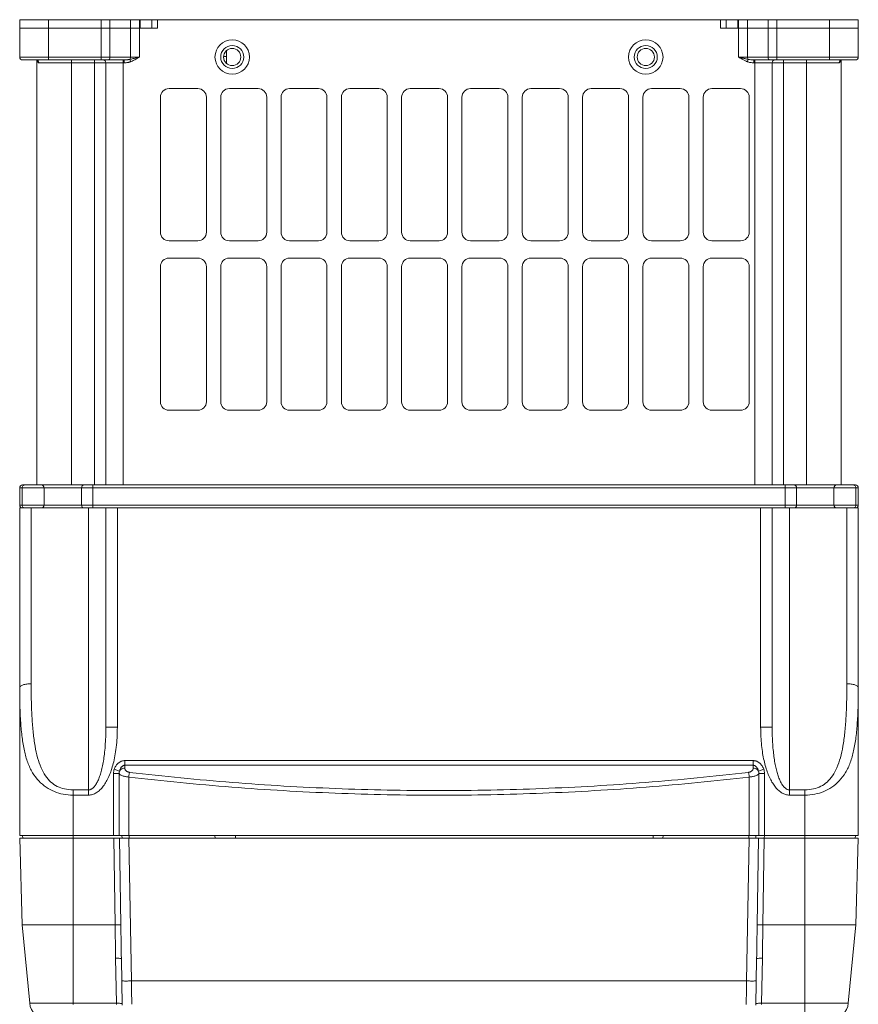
# Model space of a CAD drawing. Header units: millimetres. Extents: x -473 to 23648, y -382 to 1866.
# Tile 67 of 256: x 2485 to 2631, y -295 to -124. Entities that reach past the tile are written whole.
import ezdxf

# ---------------------------------------------------------------- set-up
doc = ezdxf.new("R2010")
doc.units = ezdxf.units.MM
doc.header["$LTSCALE"] = 80
doc.layers.get('0').update_dxf_attribs({"linetype": 'CONTINUOUS'})

msp = doc.modelspace()

# ---------------------------------------------------------------- linework, layer by layer
at = {"color": 0, "linetype": 'Continuous', "lineweight": 0}
for p, q in [((2484.913, -130.004), (2484.913, -123.504)), ((2484.913, -123.504), (2630.913, -123.504)), ((2484.913, -125.004), (2505.913, -125.004)), ((2489.913, -130.504), (2489.913, -123.504)), ((2499.082, -130.504), (2499.082, -123.504)), ((2500.625, -130.004), (2500.625, -123.504)), ((2504.2, -130.004), (2504.2, -123.504)), ((2505.744, -130.004), (2505.744, -123.504)), ((2505.913, -123.504), (2505.913, -125.004)), ((2505.913, -125.004), (2508.913, -125.004)), ((2507.913, -123.504), (2507.913, -125.004)), ((2508.913, -123.504), (2508.913, -125.004)), ((2606.913, -123.504), (2606.913, -125.004)), ((2606.913, -125.004), (2609.913, -125.004)), ((2607.913, -125.004), (2607.913, -123.504)), ((2609.913, -125.004), (2609.913, -123.504)), ((2609.913, -125.004), (2630.913, -125.004)), ((2610.082, -123.504), (2610.082, -130.004)), ((2611.625, -123.504), (2611.625, -130.004)), ((2615.2, -123.504), (2615.2, -130.004)), ((2616.744, -130.504), (2616.744, -123.504)), ((2625.913, -130.504), (2625.913, -123.504)), ((2630.913, -123.504), (2630.913, -130.004)), ((2484.913, -130.004), (2505.744, -130.004)), ((2520.435, -129.904), (2520.913, -129.904)), ((2520.913, -131.096), (2520.913, -128.913)), ((2610.082, -130.004), (2630.913, -130.004)), ((2485.413, -130.504), (2503.107, -130.504)), ((2487.788, -130.504), (2487.977, -130.567)), ((2487.913, -204.504), (2487.913, -130.568)), ((2487.978, -130.568), (2487.977, -130.567)), ((2487.978, -130.568), (2487.994, -130.581)), ((2487.979, -130.568), (2488.001, -130.587)), ((2487.994, -130.581), (2488.015, -130.603)), ((2488.26, -131.004), (2503.107, -131.004)), ((2493.913, -204.504), (2493.913, -130.504)), ((2497.913, -204.504), (2497.913, -130.504)), ((2499.913, -131.004), (2499.913, -204.504)), ((2502.913, -204.504), (2502.913, -130.504)), ((2503.107, -131.004), (2503.107, -130.504)), ((2504.244, -130.816), (2504.093, -130.41)), ((2611.582, -130.816), (2611.732, -130.41)), ((2612.718, -131.004), (2612.718, -130.504)), ((2612.718, -130.504), (2630.413, -130.504)), ((2612.718, -131.004), (2627.566, -131.004)), ((2612.913, -204.504), (2612.913, -130.504)), ((2615.913, -204.504), (2615.913, -131.004)), ((2617.913, -204.504), (2617.913, -130.504)), ((2621.913, -204.504), (2621.913, -130.504)), ((2627.812, -130.599), (2627.847, -130.568)), ((2627.847, -130.568), (2627.848, -130.567)), ((2627.848, -130.567), (2628.037, -130.504)), ((2627.913, -130.504), (2627.913, -204.504)), ((2509.413, -137.004), (2509.413, -160.504)), ((2515.913, -135.504), (2510.913, -135.504)), ((2517.413, -160.504), (2517.413, -137.004)), ((2519.913, -137.004), (2519.913, -160.504)), ((2526.413, -135.504), (2521.413, -135.504)), ((2527.913, -160.504), (2527.913, -137.004)), ((2530.413, -137.004), (2530.413, -160.504)), ((2536.913, -135.504), (2531.913, -135.504)), ((2538.413, -160.504), (2538.413, -137.004)), ((2540.913, -137.004), (2540.913, -160.504)), ((2547.413, -135.504), (2542.413, -135.504)), ((2548.913, -160.504), (2548.913, -137.004)), ((2551.413, -137.004), (2551.413, -160.504)), ((2557.913, -135.504), (2552.913, -135.504)), ((2559.413, -160.504), (2559.413, -137.004)), ((2561.913, -137.004), (2561.913, -160.504)), ((2568.413, -135.504), (2563.413, -135.504)), ((2569.913, -160.504), (2569.913, -137.004)), ((2572.413, -137.004), (2572.413, -160.504)), ((2578.913, -135.504), (2573.913, -135.504)), ((2580.413, -160.504), (2580.413, -137.004)), ((2582.913, -137.004), (2582.913, -160.504)), ((2589.413, -135.504), (2584.413, -135.504)), ((2590.913, -160.504), (2590.913, -137.004)), ((2593.413, -137.004), (2593.413, -160.504)), ((2599.913, -135.504), (2594.913, -135.504)), ((2601.413, -160.504), (2601.413, -137.004)), ((2603.913, -137.004), (2603.913, -160.504)), ((2610.413, -135.504), (2605.413, -135.504)), ((2611.913, -160.504), (2611.913, -137.004)), ((2510.913, -162.004), (2515.913, -162.004)), ((2521.413, -162.004), (2526.413, -162.004)), ((2531.913, -162.004), (2536.913, -162.004)), ((2542.413, -162.004), (2547.413, -162.004)), ((2552.913, -162.004), (2557.913, -162.004)), ((2563.413, -162.004), (2568.413, -162.004)), ((2573.913, -162.004), (2578.913, -162.004)), ((2584.413, -162.004), (2589.413, -162.004)), ((2594.913, -162.004), (2599.913, -162.004)), ((2605.413, -162.004), (2610.413, -162.004)), ((2515.913, -165.004), (2510.913, -165.004)), ((2526.413, -165.004), (2521.413, -165.004)), ((2536.913, -165.004), (2531.913, -165.004)), ((2547.413, -165.004), (2542.413, -165.004)), ((2557.913, -165.004), (2552.913, -165.004)), ((2568.413, -165.004), (2563.413, -165.004)), ((2578.913, -165.004), (2573.913, -165.004)), ((2589.413, -165.004), (2584.413, -165.004)), ((2599.913, -165.004), (2594.913, -165.004)), ((2610.413, -165.004), (2605.413, -165.004)), ((2509.413, -166.504), (2509.413, -190.004)), ((2517.413, -190.004), (2517.413, -166.504)), ((2519.913, -166.504), (2519.913, -190.004)), ((2527.913, -190.004), (2527.913, -166.504)), ((2530.413, -166.504), (2530.413, -190.004)), ((2538.413, -190.004), (2538.413, -166.504)), ((2540.913, -166.504), (2540.913, -190.004)), ((2548.913, -190.004), (2548.913, -166.504)), ((2551.413, -166.504), (2551.413, -190.004)), ((2559.413, -190.004), (2559.413, -166.504)), ((2561.913, -166.504), (2561.913, -190.004)), ((2569.913, -190.004), (2569.913, -166.504)), ((2572.413, -166.504), (2572.413, -190.004)), ((2580.413, -190.004), (2580.413, -166.504)), ((2582.913, -166.504), (2582.913, -190.004)), ((2590.913, -190.004), (2590.913, -166.504)), ((2593.413, -166.504), (2593.413, -190.004)), ((2601.413, -190.004), (2601.413, -166.504)), ((2603.913, -166.504), (2603.913, -190.004)), ((2611.913, -190.004), (2611.913, -166.504)), ((2510.913, -191.504), (2515.913, -191.504)), ((2521.413, -191.504), (2526.413, -191.504)), ((2531.913, -191.504), (2536.913, -191.504)), ((2542.413, -191.504), (2547.413, -191.504)), ((2552.913, -191.504), (2557.913, -191.504)), ((2563.413, -191.504), (2568.413, -191.504)), ((2573.913, -191.504), (2578.913, -191.504)), ((2584.413, -191.504), (2589.413, -191.504)), ((2594.913, -191.504), (2599.913, -191.504)), ((2605.413, -191.504), (2610.413, -191.504)), ((2484.913, -205.004), (2630.913, -205.004)), ((2484.913, -208.004), (2484.913, -205.004)), ((2485.329, -208.004), (2485.329, -205.004)), ((2485.413, -204.504), (2630.413, -204.504)), ((2489.163, -208.004), (2489.163, -205.004)), ((2495.663, -205.004), (2495.663, -208.004)), ((2497.663, -208.504), (2497.663, -204.504)), ((2618.163, -208.504), (2618.163, -204.504)), ((2620.163, -208.004), (2620.163, -205.004)), ((2626.663, -205.004), (2626.663, -208.004)), ((2630.496, -205.004), (2630.496, -208.004)), ((2630.913, -208.004), (2630.913, -205.004)), ((2630.913, -208.004), (2484.913, -208.004)), ((2484.913, -265.504), (2484.913, -208.504)), ((2484.913, -208.504), (2630.913, -208.504)), ((2486.913, -239.115), (2486.913, -208.504)), ((2496.913, -258.491), (2496.913, -208.504)), ((2499.913, -208.504), (2499.913, -246.691)), ((2501.913, -208.504), (2501.913, -246.691)), ((2613.913, -246.691), (2613.913, -208.504)), ((2615.913, -246.691), (2615.913, -208.504)), ((2618.913, -208.504), (2618.913, -257.575)), ((2628.913, -208.504), (2628.913, -239.115)), ((2630.913, -208.504), (2630.913, -265.504)), ((2501.913, -246.691), (2499.913, -246.691)), ((2613.913, -246.691), (2615.913, -246.691)), ((2503.213, -253.819), (2503.213, -252.495)), ((2503.213, -252.495), (2612.613, -252.495)), ((2503.213, -253.304), (2612.613, -253.304)), ((2612.613, -253.819), (2612.613, -252.495)), ((2501.249, -265.504), (2501.249, -254.741)), ((2502.237, -254.741), (2501.249, -254.741)), ((2502.295, -254.306), (2501.378, -253.985)), ((2502.237, -265.504), (2502.237, -254.741)), ((2503.891, -265.504), (2503.891, -255.345)), ((2611.935, -265.504), (2611.935, -255.345)), ((2613.53, -254.306), (2614.448, -253.984)), ((2613.588, -254.741), (2614.576, -254.741)), ((2613.588, -254.741), (2613.588, -265.504)), ((2614.576, -254.741), (2614.576, -265.504)), ((2494.213, -281.069), (2494.213, -257.575)), ((2496.913, -257.575), (2494.213, -257.575)), ((2496.913, -258.491), (2494.213, -258.491)), ((2618.913, -258.491), (2618.913, -257.575)), ((2621.613, -257.575), (2618.913, -257.575)), ((2621.613, -258.491), (2618.913, -258.491)), ((2621.613, -281.069), (2621.613, -257.575)), ((2484.913, -265.504), (2630.913, -265.504)), ((2485.456, -266.004), (2485.413, -265.504)), ((2502.756, -266.004), (2502.713, -265.504)), ((2503.978, -266.004), (2503.971, -265.504)), ((2518.913, -265.504), (2518.918, -266.004)), ((2522.484, -265.504), (2522.489, -266.004)), ((2595.177, -265.504), (2595.173, -266.004)), ((2596.913, -265.504), (2596.908, -266.004)), ((2611.847, -266.004), (2611.854, -265.504)), ((2613.054, -266.004), (2613.095, -265.504)), ((2614.533, -266.004), (2614.571, -265.504)), ((2630.369, -266.004), (2630.413, -265.504)), ((2484.965, -266.004), (2630.86, -266.004)), ((2485.359, -281.069), (2484.965, -266.004)), ((2501.284, -266.004), (2501.54, -281.069)), ((2502.271, -266.004), (2502.531, -281.108)), ((2503.926, -266.004), (2504.362, -290.854)), ((2611.463, -290.854), (2611.899, -266.004)), ((2613.294, -281.108), (2613.554, -266.004)), ((2614.285, -281.069), (2614.542, -266.004)), ((2630.466, -281.069), (2630.86, -266.004)), ((2485.359, -281.069), (2486.655, -294.738)), ((2488.322, -281.06), (2487.856, -281.063)), ((2494.213, -281.069), (2494.211, -294.738)), ((2494.213, -281.069), (2501.541, -281.069)), ((2614.284, -281.069), (2621.613, -281.069)), ((2621.613, -281.069), (2621.614, -294.738)), ((2627.97, -281.063), (2627.503, -281.06)), ((2630.466, -281.069), (2629.17, -294.738)), ((2501.614, -286.904), (2501.751, -294.738)), ((2502.614, -286.981), (2502.755, -295.077)), ((2613.07, -295.077), (2613.212, -286.981)), ((2614.075, -294.738), (2614.211, -286.904)), ((2504.362, -290.854), (2611.463, -290.854)), ((2490.026, -294.737), (2486.655, -294.738)), ((2494.211, -294.738), (2490.026, -294.737)), ((2501.751, -294.738), (2494.211, -294.738)), ((2494.213, -294.954), (2494.213, -294.738)), ((2501.751, -294.738), (2501.755, -294.935)), ((2614.07, -294.935), (2614.075, -294.738)), ((2621.614, -294.738), (2614.075, -294.738)), ((2621.613, -297.454), (2621.613, -294.738)), ((2629.17, -294.738), (2621.614, -294.738)), ((2611.403, -294.957), (2611.404, -294.867))]:
    msp.add_line(p, q, dxfattribs=at)
for centre, radius in [((2521.913, -130.004), 3), ((2521.913, -130.004), 2), ((2521.913, -130.004), 1.5), ((2593.913, -130.004), 3), ((2593.913, -130.004), 2), ((2593.913, -130.004), 1.5)]:
    msp.add_circle(centre, radius, dxfattribs=at)
for centre, radius, start, end in [((2485.413, -130.004), 0.5, 180, 270), ((2630.413, -130.004), 0.5, 270, 0), ((2487.782, -130.971), 0.467, 64.25313, 74.40537), ((2487.786, -130.963), 0.458, 58.76504, 64.25605), ((2499.413, -131.004), 0.5, 0, 90), ((2503.108, -124.854), 5.65, 269.99657, 272.05166), ((2616.413, -131.004), 0.5, 90, 180), ((2628.039, -130.963), 0.459, 115.64932, 120.90222), ((2628.043, -130.971), 0.467, 105.59472, 115.65154), ((2626.08, -130.187), 1.813, 346.62301, 347.84896), ((2510.913, -137.004), 1.5, 90, 180), ((2515.913, -137.004), 1.5, 0, 90), ((2521.413, -137.004), 1.5, 90, 180), ((2526.413, -137.004), 1.5, 0, 90), ((2531.913, -137.004), 1.5, 90, 180), ((2536.913, -137.004), 1.5, 0, 90), ((2542.413, -137.004), 1.5, 90, 180), ((2547.413, -137.004), 1.5, 0, 90), ((2552.913, -137.004), 1.5, 90, 180), ((2557.913, -137.004), 1.5, 0, 90), ((2563.413, -137.004), 1.5, 90, 180), ((2568.413, -137.004), 1.5, 0, 90), ((2573.913, -137.004), 1.5, 90, 180), ((2578.913, -137.004), 1.5, 0, 90), ((2584.413, -137.004), 1.5, 90, 180), ((2589.413, -137.004), 1.5, 0, 90), ((2594.913, -137.004), 1.5, 90, 180), ((2599.913, -137.004), 1.5, 0, 90), ((2605.413, -137.004), 1.5, 90, 180), ((2610.413, -137.004), 1.5, 0, 90), ((2510.913, -160.504), 1.5, 180, 270), ((2515.913, -160.504), 1.5, 270, 0), ((2521.413, -160.504), 1.5, 180, 270), ((2526.413, -160.504), 1.5, 270, 0), ((2531.913, -160.504), 1.5, 180, 270), ((2536.913, -160.504), 1.5, 270, 0), ((2542.413, -160.504), 1.5, 180, 270), ((2547.413, -160.504), 1.5, 270, 0), ((2552.913, -160.504), 1.5, 180, 270), ((2557.913, -160.504), 1.5, 270, 0), ((2563.413, -160.504), 1.5, 180, 270), ((2568.413, -160.504), 1.5, 270, 0), ((2573.913, -160.504), 1.5, 180, 270), ((2578.913, -160.504), 1.5, 270, 0), ((2584.413, -160.504), 1.5, 180, 270), ((2589.413, -160.504), 1.5, 270, 0), ((2594.913, -160.504), 1.5, 180, 270), ((2599.913, -160.504), 1.5, 270, 0), ((2605.413, -160.504), 1.5, 180, 270), ((2610.413, -160.504), 1.5, 270, 0), ((2510.913, -166.504), 1.5, 90, 180), ((2515.913, -166.504), 1.5, 0, 90), ((2521.413, -166.504), 1.5, 90, 180), ((2526.413, -166.504), 1.5, 0, 90), ((2531.913, -166.504), 1.5, 90, 180), ((2536.913, -166.504), 1.5, 0, 90), ((2542.413, -166.504), 1.5, 90, 180), ((2547.413, -166.504), 1.5, 0, 90), ((2552.913, -166.504), 1.5, 90, 180), ((2557.913, -166.504), 1.5, 0, 90), ((2563.413, -166.504), 1.5, 90, 180), ((2568.413, -166.504), 1.5, 0, 90), ((2573.913, -166.504), 1.5, 90, 180), ((2578.913, -166.504), 1.5, 0, 90), ((2584.413, -166.504), 1.5, 90, 180), ((2589.413, -166.504), 1.5, 0, 90), ((2594.913, -166.504), 1.5, 90, 180), ((2599.913, -166.504), 1.5, 0, 90), ((2605.413, -166.504), 1.5, 90, 180), ((2610.413, -166.504), 1.5, 0, 90), ((2510.913, -190.004), 1.5, 180, 270), ((2515.913, -190.004), 1.5, 270, 0), ((2521.413, -190.004), 1.5, 180, 270), ((2526.413, -190.004), 1.5, 270, 0), ((2531.913, -190.004), 1.5, 180, 270), ((2536.913, -190.004), 1.5, 270, 0), ((2542.413, -190.004), 1.5, 180, 270), ((2547.413, -190.004), 1.5, 270, 0), ((2552.913, -190.004), 1.5, 180, 270), ((2557.913, -190.004), 1.5, 270, 0), ((2563.413, -190.004), 1.5, 180, 270), ((2568.413, -190.004), 1.5, 270, 0), ((2573.913, -190.004), 1.5, 180, 270), ((2578.913, -190.004), 1.5, 270, 0), ((2584.413, -190.004), 1.5, 180, 270), ((2589.413, -190.004), 1.5, 270, 0), ((2594.913, -190.004), 1.5, 180, 270), ((2599.913, -190.004), 1.5, 270, 0), ((2605.413, -190.004), 1.5, 180, 270), ((2610.413, -190.004), 1.5, 270, 0), ((2485.413, -205.004), 0.5, 90, 180), ((2488.663, -205.004), 0.5, 0, 90), ((2496.163, -205.004), 0.5, 90, 180), ((2619.663, -205.004), 0.5, 0, 90), ((2627.163, -205.004), 0.5, 90, 180), ((2630.413, -205.004), 0.5, 0, 90), ((2485.413, -208.004), 0.5, 180, 270), ((2488.663, -208.004), 0.5, 270, 0), ((2496.163, -208.004), 0.5, 180, 270), ((2619.663, -208.004), 0.5, 270, 0), ((2627.163, -208.004), 0.5, 180, 270), ((2630.413, -208.004), 0.5, 270, 0), ((2503.537, -254.74), 2.288, 160.726, 180.04088), ((2503.601, -254.702), 1.365, 163.15585, 181.66766), ((2612.292, -254.739), 2.284, 359.94184, 19.29037), ((3083.692, -276.727), 582.167, 180.42733, 181.001684), ((3378.401, -271.683), 875.921, 180.616571, 181.000741), ((1737.427, -271.683), 875.918, 358.999258, 359.383429), ((2032.564, -276.732), 581.737, 358.998104, 359.572882), ((1785.428, -303.445), 719.045, 0.679627, 1.003341), ((3340.25, -303.6), 728.899, 178.998096, 179.313521), ((2489.642, -294.454), 3, 185.4147, 270), ((2626.184, -294.454), 3, 269.9999, 354.58529)]:
    msp.add_arc(centre, radius, start, end, dxfattribs=at)
for points, knots in [([(2500.625, -130.004), (2500.625, -130.089), (2500.604, -130.242), (2500.527, -130.431), (2500.416, -130.504), (2500.368, -130.504)], [0, 0, 0, 0, 0.25236445, 0.45817896, 0.60320108, 0.60320108, 0.60320108, 0.60320108]), ([(2504.093, -130.41), (2504.184, -130.392), (2504.374, -130.352), (2504.674, -130.281), (2505.003, -130.198), (2505.363, -130.105), (2505.613, -130.039), (2505.744, -130.004)], [0, 0, 0, 0, 0.2773591, 0.5842252, 0.922858, 1.2945679, 1.6997438, 1.6997438, 1.6997438, 1.6997438]), ([(2504.2, -130.004), (2504.2, -130.081), (2504.184, -130.223), (2504.131, -130.357), (2504.093, -130.41)], [0, 0, 0, 0, 0.22963862, 0.42403687, 0.42403687, 0.42403687, 0.42403687]), ([(2504.244, -130.816), (2504.338, -130.781), (2504.529, -130.702), (2504.816, -130.56), (2505.113, -130.395), (2505.423, -130.207), (2505.635, -130.073), (2505.744, -130.004)], [0, 0, 0, 0, 0.3011928, 0.6202975, 0.9594547, 1.3212397, 1.7084996, 1.7084996, 1.7084996, 1.7084996]), ([(2610.082, -130.004), (2610.116, -130.026), (2610.199, -130.079), (2610.34, -130.168), (2610.514, -130.275), (2610.71, -130.392), (2610.92, -130.511), (2611.138, -130.625), (2611.359, -130.728), (2611.508, -130.788), (2611.582, -130.816)], [0, 0, 0, 0, 0.1225963, 0.293703, 0.5012638, 0.7334179, 0.978773, 1.227074, 1.4711534, 1.7085601, 1.7085601, 1.7085601, 1.7085601]), ([(2610.082, -130.004), (2610.123, -130.015), (2610.222, -130.042), (2610.391, -130.086), (2610.595, -130.139), (2610.821, -130.198), (2611.056, -130.257), (2611.29, -130.314), (2611.514, -130.365), (2611.661, -130.396), (2611.732, -130.41)], [0, 0, 0, 0, 0.1285666, 0.3075595, 0.5231447, 0.761079, 1.0075855, 1.2506353, 1.4822008, 1.6998208, 1.6998208, 1.6998208, 1.6998208]), ([(2611.732, -130.41), (2611.694, -130.357), (2611.641, -130.223), (2611.625, -130.081), (2611.625, -130.004)], [0, 0, 0, 0, 0.1944295, 0.42407815, 0.42407815, 0.42407815, 0.42407815]), ([(2615.2, -130.004), (2615.2, -130.089), (2615.221, -130.242), (2615.298, -130.431), (2615.409, -130.504), (2615.457, -130.504)], [0, 0, 0, 0, 0.25236409, 0.45817922, 0.60320109, 0.60320109, 0.60320109, 0.60320109]), ([(2487.973, -130.566), (2487.978, -130.591), (2487.993, -130.655), (2488.012, -130.718), (2488.026, -130.756)], [0, 0, 0, 0, 0.07714741, 0.19734535, 0.19734535, 0.19734535, 0.19734535]), ([(2488.154, -130.965), (2488.159, -130.891), (2488.135, -130.742), (2488.041, -130.617), (2487.982, -130.57), (2487.978, -130.568)], [0, 0, 0, 0, 0.22021393, 0.43517363, 0.44796242, 0.44796242, 0.44796242, 0.44796242]), ([(2488.26, -131.004), (2488.26, -130.919), (2488.217, -130.746), (2488.096, -130.615), (2488.024, -130.571)], [0, 0, 0, 0, 0.25784206, 0.50978973, 0.50978973, 0.50978973, 0.50978973]), ([(2488.154, -130.965), (2488.175, -130.981), (2488.207, -131.008), (2488.244, -130.997), (2488.253, -130.992)], [0, 0, 0, 0, 0.07861238, 0.10818929, 0.10818929, 0.10818929, 0.10818929]), ([(2503.107, -131.004), (2503.185, -131.004), (2503.335, -131), (2503.55, -130.98), (2503.747, -130.951), (2503.927, -130.913), (2504.091, -130.869), (2504.195, -130.834), (2504.244, -130.816)], [0, 0, 0, 0, 0.2336407, 0.4487914, 0.6473086, 0.8307618, 1.0004327, 1.1573532, 1.1573532, 1.1573532, 1.1573532]), ([(2503.31, -130.501), (2503.372, -130.499), (2503.491, -130.492), (2503.662, -130.478), (2503.818, -130.459), (2503.96, -130.437), (2504.05, -130.419), (2504.093, -130.41)], [0, 0, 0, 0, 0.18615388, 0.35711283, 0.51402222, 0.65782738, 0.7892847, 0.7892847, 0.7892847, 0.7892847]), ([(2611.582, -130.816), (2611.754, -130.88), (2612.13, -130.974), (2612.516, -131.004), (2612.718, -131.004)], [0, 0, 0, 0, 0.551554, 1.1560199, 1.1560199, 1.1560199, 1.1560199]), ([(2611.732, -130.41), (2611.885, -130.443), (2612.213, -130.49), (2612.543, -130.504), (2612.718, -130.504)], [0, 0, 0, 0, 0.46821009, 0.99146567, 0.99146567, 0.99146567, 0.99146567]), ([(2627.566, -131.004), (2627.566, -130.919), (2627.608, -130.746), (2627.73, -130.614), (2627.803, -130.57), (2627.804, -130.57)], [0, 0, 0, 0, 0.25784286, 0.50928835, 0.51244329, 0.51244329, 0.51244329, 0.51244329]), ([(2627.566, -131.004), (2627.585, -131.004), (2627.624, -131.007), (2627.638, -130.973), (2627.639, -130.961)], [0, 0, 0, 0, 0.0588855, 0.095116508, 0.095116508, 0.095116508, 0.095116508]), ([(2627.671, -130.965), (2627.667, -130.891), (2627.69, -130.742), (2627.784, -130.617), (2627.843, -130.57), (2627.847, -130.568)], [0, 0, 0, 0, 0.22021009, 0.43516646, 0.44782718, 0.44782718, 0.44782718, 0.44782718]), ([(2627.671, -130.965), (2627.702, -130.939), (2627.753, -130.869), (2627.803, -130.753), (2627.83, -130.663), (2627.842, -130.613), (2627.843, -130.606)], [0, 0, 0, 0, 0.12199752, 0.25063785, 0.38031973, 0.40320945, 0.40320945, 0.40320945, 0.40320945]), ([(2485.788, -204.504), (2485.708, -204.504), (2485.543, -204.553), (2485.429, -204.681), (2485.391, -204.754)], [0, 0, 0, 0, 0.23875577, 0.48702649, 0.48702649, 0.48702649, 0.48702649]), ([(2630.038, -204.504), (2630.117, -204.504), (2630.282, -204.553), (2630.396, -204.681), (2630.435, -204.754)], [0, 0, 0, 0, 0.23875638, 0.48702584, 0.48702584, 0.48702584, 0.48702584]), ([(2485.788, -208.504), (2485.708, -208.504), (2485.543, -208.455), (2485.429, -208.328), (2485.391, -208.254)], [0, 0, 0, 0, 0.23875638, 0.48702584, 0.48702584, 0.48702584, 0.48702584]), ([(2630.038, -208.504), (2630.117, -208.504), (2630.282, -208.455), (2630.396, -208.328), (2630.435, -208.254)], [0, 0, 0, 0, 0.23875577, 0.48702649, 0.48702649, 0.48702649, 0.48702649]), ([(2484.913, -239.767), (2484.913, -239.669), (2485.106, -239.442), (2485.551, -239.276), (2486.18, -239.141), (2486.657, -239.115), (2486.913, -239.115)], [0, 0, 0, 0, 0.2922603, 0.7746427, 1.4387001, 2.2056728, 2.2056728, 2.2056728, 2.2056728]), ([(2494.213, -258.491), (2493.632, -258.491), (2492.516, -258.395), (2490.928, -257.928), (2489.477, -257.158), (2488.168, -256.05), (2487.068, -254.59), (2486.244, -252.797), (2485.675, -250.72), (2485.294, -248.374), (2485.058, -245.757), (2484.933, -242.859), (2484.913, -240.832), (2484.913, -239.77)], [0, 0, 0, 0, 1.7412664, 3.3356693, 4.9368342, 6.6336336, 8.4371206, 10.3784994, 12.5147663, 14.8793813, 17.5019201, 20.3922192, 23.5803797, 23.5803797, 23.5803797, 23.5803797]), ([(2494.213, -257.575), (2493.711, -257.575), (2492.758, -257.487), (2491.433, -257.027), (2490.289, -256.252), (2489.33, -255.134), (2488.568, -253.686), (2487.984, -251.937), (2487.55, -249.904), (2487.243, -247.598), (2487.041, -245.02), (2486.931, -242.162), (2486.913, -240.164), (2486.913, -239.115)], [0, 0, 0, 0, 1.506227, 2.8426702, 4.1657006, 5.6020101, 7.2147217, 9.0455485, 11.1193228, 13.4399243, 16.0226159, 18.8720482, 22.0183239, 22.0183239, 22.0183239, 22.0183239]), ([(2628.913, -239.115), (2628.913, -240.163), (2628.894, -242.159), (2628.784, -245.015), (2628.583, -247.59), (2628.277, -249.895), (2627.844, -251.927), (2627.261, -253.677), (2626.5, -255.127), (2625.543, -256.246), (2624.399, -257.024), (2623.072, -257.487), (2622.116, -257.575), (2621.613, -257.575)], [0, 0, 0, 0, 3.1430161, 5.9897955, 8.5706284, 10.8896512, 12.9624391, 14.7937315, 16.4076442, 17.8456578, 19.1653371, 20.5078652, 22.0182874, 22.0182874, 22.0182874, 22.0182874]), ([(2630.913, -239.767), (2630.913, -240.829), (2630.892, -242.855), (2630.767, -245.751), (2630.532, -248.366), (2630.152, -250.711), (2629.585, -252.787), (2628.763, -254.58), (2627.664, -256.043), (2626.357, -257.152), (2624.906, -257.924), (2623.315, -258.395), (2622.195, -258.491), (2621.613, -258.491)], [0, 0, 0, 0, 3.1875528, 6.0751389, 8.6957244, 11.0586681, 13.193651, 15.1350011, 16.9391952, 18.6376163, 20.2346592, 21.8365318, 23.5830966, 23.5830966, 23.5830966, 23.5830966]), ([(2630.913, -239.767), (2630.913, -239.669), (2630.72, -239.442), (2630.275, -239.276), (2629.646, -239.141), (2629.168, -239.115), (2628.913, -239.115)], [0, 0, 0, 0, 0.2922587, 0.7746394, 1.4386969, 2.2056727, 2.2056727, 2.2056727, 2.2056727]), ([(2499.913, -246.691), (2499.913, -247.258), (2499.894, -248.348), (2499.808, -249.901), (2499.674, -251.294), (2499.501, -252.527), (2499.293, -253.617), (2499.052, -254.581), (2498.778, -255.427), (2498.47, -256.153), (2498.129, -256.752), (2497.755, -257.209), (2497.348, -257.504), (2497.048, -257.575), (2496.913, -257.575)], [0, 0, 0, 0, 1.7009057, 3.268532, 4.666737, 5.8989602, 7.001975, 7.992437, 8.8797069, 9.6677137, 10.3530821, 10.9407104, 11.4292545, 11.8346876, 11.8346876, 11.8346876, 11.8346876]), ([(2501.913, -246.691), (2501.913, -247.296), (2501.881, -248.464), (2501.737, -250.131), (2501.513, -251.635), (2501.224, -252.971), (2500.877, -254.157), (2500.473, -255.212), (2500.013, -256.142), (2499.495, -256.942), (2498.918, -257.605), (2498.283, -258.108), (2497.606, -258.421), (2497.135, -258.491), (2496.913, -258.491)], [0, 0, 0, 0, 1.8156267, 3.5014729, 5.0191273, 6.3719269, 7.6002336, 8.7238429, 9.7560181, 10.7058862, 11.576, 12.3808074, 13.1200794, 13.7871237, 13.7871237, 13.7871237, 13.7871237]), ([(2618.913, -258.491), (2618.701, -258.49), (2618.262, -258.429), (2617.629, -258.155), (2617.031, -257.715), (2616.48, -257.131), (2615.98, -256.421), (2615.53, -255.596), (2615.13, -254.66), (2614.78, -253.617), (2614.482, -252.463), (2614.239, -251.194), (2614.056, -249.807), (2613.939, -248.293), (2613.913, -247.24), (2613.913, -246.691)], [0, 0, 0, 0, 0.6338896, 1.3107042, 2.0491529, 2.8475393, 3.7100271, 4.6467541, 5.6618857, 6.7582421, 7.9457754, 9.2346998, 10.6306329, 12.1418581, 13.7884837, 13.7884837, 13.7884837, 13.7884837]), ([(2618.913, -257.575), (2618.785, -257.575), (2618.507, -257.513), (2618.125, -257.255), (2617.771, -256.855), (2617.445, -256.326), (2617.148, -255.683), (2616.88, -254.932), (2616.641, -254.078), (2616.432, -253.122), (2616.254, -252.06), (2616.108, -250.888), (2615.998, -249.601), (2615.928, -248.189), (2615.913, -247.205), (2615.913, -246.691)], [0, 0, 0, 0, 0.3855322, 0.8287293, 1.3599712, 1.979507, 2.6855394, 3.4816195, 4.3677949, 5.3440291, 6.4176079, 7.5968411, 8.8863175, 10.2933445, 11.8364462, 11.8364462, 11.8364462, 11.8364462]), ([(2501.378, -253.985), (2501.411, -253.89), (2501.485, -253.711), (2501.618, -253.466), (2501.764, -253.256), (2501.918, -253.078), (2502.077, -252.927), (2502.244, -252.8), (2502.42, -252.694), (2502.605, -252.608), (2502.8, -252.544), (2503.003, -252.504), (2503.143, -252.495), (2503.213, -252.495)], [0, 0, 0, 0, 0.301696, 0.5794034, 0.8338361, 1.0671898, 1.2842715, 1.491679, 1.6954254, 1.8985677, 2.1024442, 2.3090241, 2.5194817, 2.5194817, 2.5194817, 2.5194817]), ([(2502.295, -254.306), (2502.312, -254.243), (2502.348, -254.124), (2502.415, -253.959), (2502.487, -253.818), (2502.564, -253.698), (2502.644, -253.596), (2502.727, -253.51), (2502.815, -253.439), (2502.907, -253.381), (2503.005, -253.337), (2503.107, -253.31), (2503.178, -253.304), (2503.213, -253.304)], [0, 0, 0, 0, 0.1962902, 0.3732544, 0.5314754, 0.672678, 0.8002225, 0.91836, 1.0307614, 1.1393338, 1.2451774, 1.3499954, 1.4554087, 1.4554087, 1.4554087, 1.4554087]), ([(2612.613, -252.495), (2612.674, -252.495), (2612.795, -252.502), (2612.972, -252.532), (2613.147, -252.582), (2613.322, -252.652), (2613.498, -252.746), (2613.676, -252.868), (2613.853, -253.021), (2614.024, -253.208), (2614.186, -253.431), (2614.332, -253.691), (2614.412, -253.883), (2614.448, -253.984)], [0, 0, 0, 0, 0.1840065, 0.3613431, 0.54048, 0.7268663, 0.9252334, 1.139526, 1.3722223, 1.6248816, 1.8985151, 2.1956773, 2.5192739, 2.5192739, 2.5192739, 2.5192739]), ([(2612.613, -253.304), (2612.643, -253.304), (2612.704, -253.309), (2612.793, -253.329), (2612.881, -253.363), (2612.968, -253.41), (2613.057, -253.474), (2613.146, -253.557), (2613.234, -253.66), (2613.32, -253.786), (2613.4, -253.936), (2613.473, -254.111), (2613.512, -254.238), (2613.53, -254.306)], [0, 0, 0, 0, 0.0921193, 0.1817889, 0.2740034, 0.3723081, 0.480032, 0.6002443, 0.7352682, 0.8868177, 1.0560721, 1.2449417, 1.4554081, 1.4554081, 1.4554081, 1.4554081]), ([(2503.891, -255.345), (2503.803, -255.34), (2503.624, -255.325), (2503.353, -255.287), (2503.079, -255.231), (2502.821, -255.155), (2502.596, -255.062), (2502.421, -254.958), (2502.303, -254.853), (2502.252, -254.777), (2502.237, -254.741)], [0, 0, 0, 0, 0.2628733, 0.539031, 0.8223461, 1.0982805, 1.347075, 1.5505125, 1.7041663, 1.8198205, 1.8198205, 1.8198205, 1.8198205]), ([(2502.295, -254.306), (2502.348, -254.207), (2502.508, -254.026), (2502.834, -253.858), (2503.085, -253.819), (2503.213, -253.819)], [0, 0, 0, 0, 0.3366609, 0.7008997, 1.0832585, 1.0832585, 1.0832585, 1.0832585]), ([(2504.051, -254.537), (2504.006, -254.531), (2503.913, -254.515), (2503.771, -254.475), (2503.63, -254.414), (2503.497, -254.332), (2503.383, -254.232), (2503.299, -254.123), (2503.246, -254.015), (2503.218, -253.914), (2503.213, -253.849), (2503.213, -253.819)], [0, 0, 0, 0, 0.1371081, 0.2839955, 0.4393114, 0.5979673, 0.7512793, 0.8897771, 1.0087689, 1.1112908, 1.2020404, 1.2020404, 1.2020404, 1.2020404]), ([(2503.891, -255.345), (2503.903, -255.242), (2503.93, -255.045), (2503.983, -254.774), (2504.027, -254.609), (2504.051, -254.537)], [0, 0, 0, 0, 0.31283686, 0.59715338, 0.82574499, 0.82574499, 0.82574499, 0.82574499]), ([(2557.913, -258.514), (2551.894, -258.514), (2539.853, -258.279), (2521.833, -257.223), (2509.858, -256.05), (2503.891, -255.345)], [0, 0, 0, 0, 18.0569655, 36.1164377, 54.1423876, 54.1423876, 54.1423876, 54.1423876]), ([(2557.913, -257.705), (2551.912, -257.705), (2539.907, -257.47), (2521.94, -256.415), (2510.001, -255.241), (2504.051, -254.537)], [0, 0, 0, 0, 18.0029917, 36.0093824, 53.9820243, 53.9820243, 53.9820243, 53.9820243]), ([(2611.774, -254.537), (2605.825, -255.241), (2593.885, -256.415), (2575.918, -257.47), (2563.914, -257.705), (2557.913, -257.705)], [0, 0, 0, 0, 17.9725972, 35.9789875, 53.9820243, 53.9820243, 53.9820243, 53.9820243]), ([(2611.935, -255.345), (2605.967, -256.05), (2593.993, -257.223), (2575.972, -258.279), (2563.932, -258.514), (2557.913, -258.514)], [0, 0, 0, 0, 18.0259579, 36.0854301, 54.1423876, 54.1423876, 54.1423876, 54.1423876]), ([(2612.613, -253.819), (2612.613, -253.882), (2612.59, -254.006), (2612.501, -254.166), (2612.378, -254.295), (2612.234, -254.394), (2612.081, -254.466), (2611.927, -254.513), (2611.824, -254.531), (2611.774, -254.537)], [0, 0, 0, 0, 0.1883812, 0.368173, 0.5444681, 0.7183277, 0.8876516, 1.0497597, 1.200786, 1.200786, 1.200786, 1.200786]), ([(2611.935, -255.345), (2611.923, -255.242), (2611.895, -255.045), (2611.842, -254.774), (2611.799, -254.609), (2611.774, -254.537)], [0, 0, 0, 0, 0.31283672, 0.59715321, 0.82574496, 0.82574496, 0.82574496, 0.82574496]), ([(2613.588, -254.741), (2613.562, -254.801), (2613.467, -254.915), (2613.273, -255.041), (2613.036, -255.145), (2612.77, -255.225), (2612.491, -255.284), (2612.211, -255.324), (2612.025, -255.34), (2611.935, -255.345)], [0, 0, 0, 0, 0.1972478, 0.4286225, 0.6905245, 0.9715015, 1.2606631, 1.546612, 1.8190247, 1.8190247, 1.8190247, 1.8190247]), ([(2613.53, -254.306), (2613.477, -254.207), (2613.318, -254.026), (2612.991, -253.858), (2612.74, -253.819), (2612.613, -253.819)], [0, 0, 0, 0, 0.336579, 0.7008258, 1.0832367, 1.0832367, 1.0832367, 1.0832367]), ([(2613.53, -254.306), (2613.552, -254.376), (2613.583, -254.52), (2613.59, -254.667), (2613.588, -254.741)], [0, 0, 0, 0, 0.21842773, 0.44004072, 0.44004072, 0.44004072, 0.44004072]), ([(2487.856, -281.063), (2487.559, -281.065), (2486.957, -281.067), (2486.181, -281.042), (2485.646, -281.076), (2485.416, -281.071), (2485.359, -281.069)], [0, 0, 0, 0, 0.8900562, 1.8055277, 2.3277678, 2.4963145, 2.4963145, 2.4963145, 2.4963145]), ([(2494.213, -281.069), (2493.472, -281.069), (2492.074, -281.056), (2490.11, -281.061), (2488.887, -281.056), (2488.322, -281.06)], [0, 0, 0, 0, 2.2219352, 4.1945022, 5.8905498, 5.8905498, 5.8905498, 5.8905498]), ([(2502.531, -281.108), (2502.476, -281.086), (2502.293, -281.085), (2501.967, -281.063), (2501.694, -281.069), (2501.541, -281.069)], [0, 0, 0, 0, 0.17649709, 0.53318757, 0.99168013, 0.99168013, 0.99168013, 0.99168013]), ([(2613.294, -281.108), (2613.349, -281.086), (2613.532, -281.085), (2613.859, -281.063), (2614.132, -281.069), (2614.285, -281.069)], [0, 0, 0, 0, 0.17643466, 0.53332346, 0.99252971, 0.99252971, 0.99252971, 0.99252971]), ([(2627.503, -281.06), (2626.938, -281.056), (2625.715, -281.061), (2623.751, -281.056), (2622.353, -281.069), (2621.613, -281.069)], [0, 0, 0, 0, 1.6960601, 3.6685978, 5.8904701, 5.8904701, 5.8904701, 5.8904701]), ([(2630.466, -281.069), (2630.41, -281.071), (2630.179, -281.076), (2629.644, -281.042), (2628.868, -281.067), (2628.266, -281.065), (2627.97, -281.063)], [0, 0, 0, 0, 0.1685503, 0.6908022, 1.6063021, 2.4963144, 2.4963144, 2.4963144, 2.4963144]), ([(2501.614, -286.904), (2501.741, -286.902), (2501.971, -286.903), (2502.3, -286.911), (2502.467, -286.941), (2502.613, -286.953), (2502.614, -286.981)], [0, 0, 0, 0, 0.3822457, 0.706756, 0.9252562, 1.009348, 1.009348, 1.009348, 1.009348]), ([(2614.211, -286.904), (2614.084, -286.902), (2613.854, -286.903), (2613.526, -286.911), (2613.358, -286.941), (2613.212, -286.953), (2613.212, -286.981)], [0, 0, 0, 0, 0.3822456, 0.7067559, 0.9252561, 1.009348, 1.009348, 1.009348, 1.009348]), ([(2504.362, -290.854), (2504.141, -290.857), (2503.753, -290.851), (2503.189, -290.886), (2502.936, -290.813), (2502.682, -290.879), (2502.681, -290.838)], [0, 0, 0, 0, 0.6621971, 1.2036948, 1.5579796, 1.6820812, 1.6820812, 1.6820812, 1.6820812]), ([(2611.463, -290.854), (2611.684, -290.857), (2612.072, -290.851), (2612.636, -290.886), (2612.89, -290.813), (2613.144, -290.879), (2613.144, -290.838)], [0, 0, 0, 0, 0.6621966, 1.2036934, 1.5579772, 1.6820775, 1.6820775, 1.6820775, 1.6820775]), ([(2501.751, -294.738), (2501.878, -294.735), (2502.108, -294.737), (2502.436, -294.744), (2502.604, -294.775), (2502.75, -294.786), (2502.75, -294.814)], [0, 0, 0, 0, 0.3822184, 0.7067241, 0.9252417, 1.0093476, 1.0093476, 1.0093476, 1.0093476]), ([(2614.075, -294.738), (2613.947, -294.735), (2613.717, -294.737), (2613.389, -294.744), (2613.221, -294.775), (2613.075, -294.786), (2613.075, -294.814)], [0, 0, 0, 0, 0.3822457, 0.706756, 0.9252562, 1.009348, 1.009348, 1.009348, 1.009348])]:
    msp.add_open_spline(points, degree=3, knots=knots, dxfattribs=at)
for points in [[(2487.908, -130.521), (2487.869, -130.51), (2487.829, -130.504), (2487.789, -130.504)], [(2488.026, -130.756), (2488.038, -130.787), (2488.051, -130.818), (2488.066, -130.847)], [(2488.066, -130.847), (2488.078, -130.872), (2488.093, -130.895), (2488.109, -130.917)], [(2488.109, -130.917), (2488.122, -130.934), (2488.137, -130.951), (2488.154, -130.965)], [(2627.917, -130.521), (2627.956, -130.51), (2627.997, -130.504), (2628.037, -130.504)], [(2485.391, -204.754), (2485.351, -204.83), (2485.329, -204.919), (2485.329, -205.004)], [(2630.435, -204.754), (2630.475, -204.83), (2630.496, -204.919), (2630.496, -205.004)], [(2485.391, -208.254), (2485.351, -208.179), (2485.329, -208.09), (2485.329, -208.004)], [(2630.435, -208.254), (2630.475, -208.179), (2630.496, -208.09), (2630.496, -208.004)]]:
    msp.add_open_spline(points, degree=3, dxfattribs=at)

doc.saveas('drawing.dxf')
